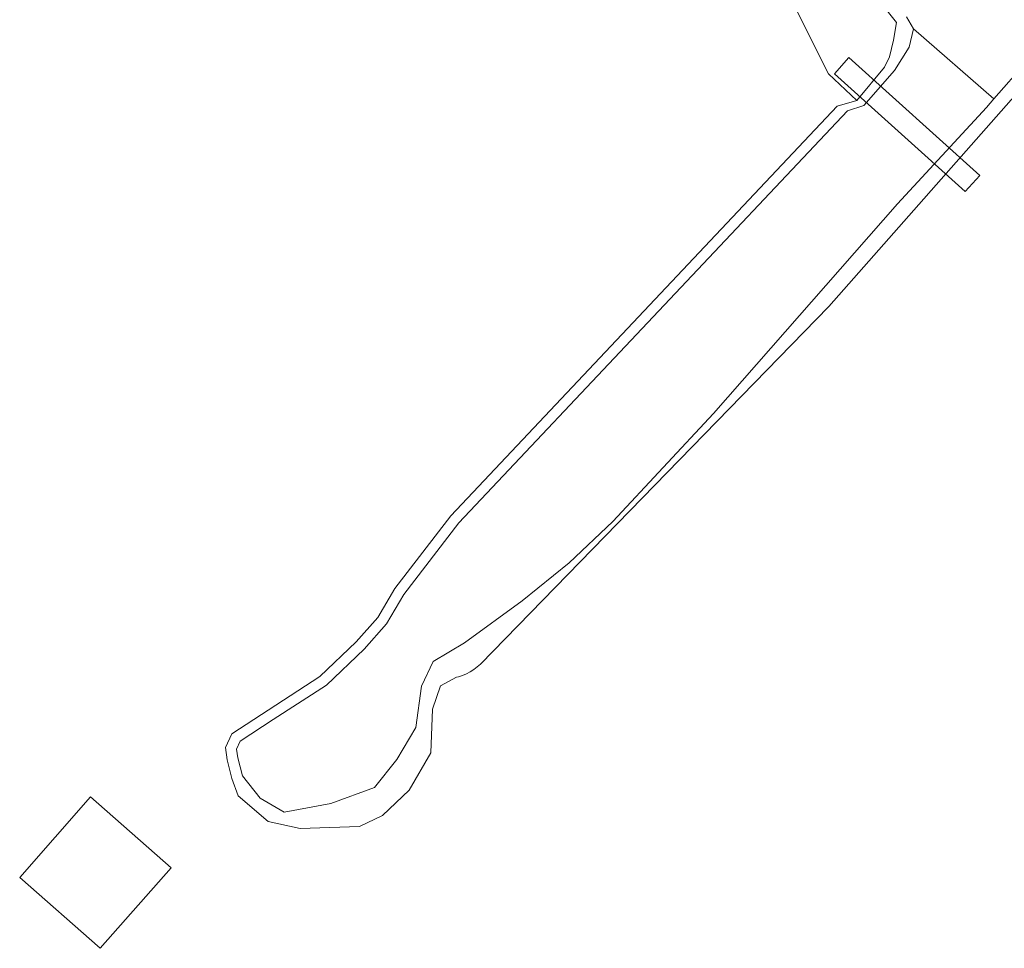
# Model space of a CAD drawing. Extents: x 140829 to 145054, y 448512 to 451778.
# Tile 131 of 152: x 144270 to 144325, y 450822 to 450874. Entities that reach past the tile are written whole.
import ezdxf

# ---------------------------------------------------------------- set-up
doc = ezdxf.new("R2010")
doc.units = 0
doc.header["$MEASUREMENT"] = 0
for name, color, linetype in [('geometrie2dBegroeidTerreindeel', 7, 'Continuous'), ('geometrie2dOnbegroeidTerreindeel', 7, 'Continuous'), ('geometrie2dOndersteunendWaterdeel', 7, 'Continuous'), ('geometrie2dOverbruggingsdeel', 7, 'Continuous'), ('geometrie2dWaterdeel', 7, 'Continuous')]:
    doc.layers.add(name, color=color, linetype=linetype)

msp = doc.modelspace()

# ---------------------------------------------------------------- linework, layer by layer
at = {"layer": 'geometrie2dBegroeidTerreindeel', "linetype": 'Continuous', "lineweight": 0}
for p, q in [((144315.235, 450871.342), (144312.667, 450876.471)), ((144312.667, 450876.471), (144315.235, 450871.342)), ((144318.178, 450875.298), (144319.05, 450874.205)), ((144319.05, 450874.205), (144318.883, 450873.216)), ((144315.263, 450858.326), (144328.431, 450873.261)), ((144318.883, 450873.216), (144318.652, 450872.29)), ((144318.652, 450872.29), (144318.382, 450871.699)), ((144316.828, 450869.834), (144315.235, 450871.342)), ((144315.235, 450871.342), (144316.828, 450869.834)), ((144318.382, 450871.699), (144316.828, 450869.834)), ((144316.828, 450869.834), (144315.723, 450869.521)), ((144315.723, 450869.521), (144294.119, 450846.613)), ((144295.778, 450838.315), (144315.263, 450858.326)), ((144294.119, 450846.613), (144290.99, 450842.546)), ((144290.99, 450842.546), (144290.045, 450840.92)), ((144290.045, 450840.92), (144288.84, 450839.561)), ((144288.84, 450839.561), (144286.801, 450837.613)), ((144295.599, 450838.154), (144295.778, 450838.315)), ((144294.78, 450837.672), (144295, 450837.763)), ((144295, 450837.763), (144295.21, 450837.873)), ((144295.21, 450837.873), (144295.409, 450838.004)), ((144295.409, 450838.004), (144295.599, 450838.154)), ((144286.801, 450837.613), (144281.871, 450834.41)), ((144293.553, 450837.092), (144294.436, 450837.576)), ((144294.436, 450837.576), (144294.55, 450837.602)), ((144294.55, 450837.602), (144294.78, 450837.672)), ((144293.094, 450835.788), (144293.553, 450837.092)), ((144293.011, 450833.352), (144293.094, 450835.788)), ((144281.871, 450834.41), (144281.529, 450833.642)), ((144281.529, 450833.642), (144281.624, 450832.951)), ((144291.801, 450831.26), (144293.011, 450833.352)), ((144281.624, 450832.951), (144281.886, 450831.919)), ((144281.886, 450831.919), (144282.238, 450830.942)), ((144290.305, 450829.844), (144291.801, 450831.26)), ((144273.979, 450830.879), (144270.016, 450826.376)), ((144278.484, 450826.917), (144273.979, 450830.879)), ((144273.979, 450830.879), (144273.979, 450830.879)), ((144282.238, 450830.942), (144283.913, 450829.513)), ((144283.913, 450829.513), (144285.691, 450829.119)), ((144289.016, 450829.225), (144290.305, 450829.844)), ((144285.691, 450829.119), (144289.016, 450829.225)), ((144274.52, 450822.412), (144278.484, 450826.917)), ((144270.016, 450826.376), (144274.52, 450822.412))]:
    msp.add_line(p, q, dxfattribs=at)
at = {"layer": 'geometrie2dOnbegroeidTerreindeel', "linetype": 'Continuous', "lineweight": 0}
for p, q in [((144270.016, 450826.376), (144273.979, 450830.879)), ((144273.979, 450830.879), (144278.484, 450826.917)), ((144273.979, 450830.879), (144273.979, 450830.879)), ((144278.484, 450826.917), (144274.52, 450822.412)), ((144274.52, 450822.412), (144270.016, 450826.376))]:
    msp.add_line(p, q, dxfattribs=at)
at = {"layer": 'geometrie2dOndersteunendWaterdeel', "linetype": 'Continuous', "lineweight": 0}
for p, q in [((144319.05, 450874.205), (144318.178, 450875.298)), ((144318.883, 450873.216), (144319.05, 450874.205)), ((144319.603, 450874.523), (144319.992, 450873.854)), ((144319.992, 450873.854), (144319.747, 450872.827)), ((144328.431, 450873.261), (144315.263, 450858.326)), ((144318.652, 450872.29), (144318.883, 450873.216)), ((144319.747, 450872.827), (144318.927, 450871.528)), ((144318.382, 450871.699), (144318.652, 450872.29)), ((144324.495, 450869.936), (144326.514, 450872.256)), ((144316.828, 450869.834), (144318.382, 450871.699)), ((144318.927, 450871.528), (144317.216, 450869.56)), ((144315.723, 450869.521), (144316.828, 450869.834)), ((144324.072, 450869.449), (144324.495, 450869.936)), ((144294.119, 450846.613), (144315.723, 450869.521)), ((144316.303, 450869.26), (144294.577, 450846.223)), ((144317.216, 450869.56), (144316.303, 450869.26)), ((144319.107, 450864.056), (144324.072, 450869.449)), ((144308.809, 450852.339), (144319.107, 450864.056)), ((144315.263, 450858.326), (144295.778, 450838.315)), ((144303.186, 450846.294), (144308.809, 450852.339)), ((144290.99, 450842.546), (144294.119, 450846.613)), ((144294.577, 450846.223), (144291.49, 450842.21)), ((144300.74, 450843.974), (144303.186, 450846.294)), ((144298.113, 450841.844), (144300.74, 450843.974)), ((144290.045, 450840.92), (144290.99, 450842.546)), ((144291.49, 450842.21), (144290.534, 450840.567)), ((144294.892, 450839.507), (144298.113, 450841.844)), ((144288.84, 450839.561), (144290.045, 450840.92)), ((144290.534, 450840.567), (144289.272, 450839.144)), ((144286.801, 450837.613), (144288.84, 450839.561)), ((144293.136, 450838.449), (144294.892, 450839.507)), ((144289.272, 450839.144), (144287.175, 450837.14)), ((144292.493, 450837.07), (144293.136, 450838.449)), ((144295.778, 450838.315), (144295.599, 450838.154)), ((144295, 450837.763), (144294.78, 450837.672)), ((144295.21, 450837.873), (144295, 450837.763)), ((144295.409, 450838.004), (144295.21, 450837.873)), ((144295.599, 450838.154), (144295.409, 450838.004)), ((144281.871, 450834.41), (144286.801, 450837.613)), ((144294.436, 450837.576), (144293.553, 450837.092)), ((144294.55, 450837.602), (144294.436, 450837.576)), ((144294.78, 450837.672), (144294.55, 450837.602)), ((144287.175, 450837.14), (144284.199, 450835.207)), ((144292.162, 450834.764), (144292.493, 450837.07)), ((144293.553, 450837.092), (144293.094, 450835.788)), ((144293.094, 450835.788), (144293.011, 450833.352)), ((144284.199, 450835.207), (144282.347, 450834.005)), ((144291.107, 450832.971), (144292.162, 450834.764)), ((144281.529, 450833.642), (144281.871, 450834.41)), ((144282.347, 450834.005), (144282.147, 450833.554)), ((144281.624, 450832.951), (144281.529, 450833.642)), ((144282.147, 450833.554), (144282.214, 450833.066)), ((144293.011, 450833.352), (144291.801, 450831.26)), ((144281.886, 450831.919), (144281.624, 450832.951)), ((144282.214, 450833.066), (144282.467, 450832.066)), ((144289.85, 450831.408), (144291.107, 450832.971)), ((144282.238, 450830.942), (144281.886, 450831.919)), ((144282.467, 450832.066), (144283.463, 450830.804)), ((144287.415, 450830.514), (144289.85, 450831.408)), ((144291.801, 450831.26), (144290.305, 450829.844)), ((144283.913, 450829.513), (144282.238, 450830.942)), ((144283.463, 450830.804), (144284.807, 450830.038)), ((144284.807, 450830.038), (144287.415, 450830.514)), ((144285.691, 450829.119), (144283.913, 450829.513)), ((144290.305, 450829.844), (144289.016, 450829.225)), ((144289.016, 450829.225), (144285.691, 450829.119))]:
    msp.add_line(p, q, dxfattribs=at)
at = {"layer": 'geometrie2dOverbruggingsdeel', "linetype": 'Continuous', "lineweight": 0}
for p, q in [((144315.571, 450871.336), (144316.388, 450872.243)), ((144316.388, 450872.243), (144323.701, 450865.656)), ((144322.884, 450864.75), (144315.571, 450871.336)), ((144323.701, 450865.656), (144322.884, 450864.75)), ((144323.701, 450865.656), (144323.701, 450865.656))]:
    msp.add_line(p, q, dxfattribs=at)
at = {"layer": 'geometrie2dWaterdeel', "linetype": 'Continuous', "lineweight": 0}
for p, q in [((144319.992, 450873.854), (144319.603, 450874.523)), ((144319.747, 450872.827), (144319.992, 450873.854)), ((144319.992, 450873.854), (144324.495, 450869.936)), ((144324.495, 450869.936), (144319.992, 450873.854)), ((144318.927, 450871.528), (144319.747, 450872.827)), ((144326.514, 450872.256), (144324.495, 450869.936)), ((144317.216, 450869.56), (144318.927, 450871.528)), ((144324.495, 450869.936), (144324.072, 450869.449)), ((144294.577, 450846.223), (144316.303, 450869.26)), ((144316.303, 450869.26), (144317.216, 450869.56)), ((144324.072, 450869.449), (144319.107, 450864.056)), ((144319.107, 450864.056), (144308.809, 450852.339)), ((144308.809, 450852.339), (144303.186, 450846.294)), ((144291.49, 450842.21), (144294.577, 450846.223)), ((144303.186, 450846.294), (144300.74, 450843.974)), ((144300.74, 450843.974), (144298.113, 450841.844)), ((144290.534, 450840.567), (144291.49, 450842.21)), ((144298.113, 450841.844), (144294.892, 450839.507)), ((144289.272, 450839.144), (144290.534, 450840.567)), ((144294.892, 450839.507), (144293.136, 450838.449)), ((144287.175, 450837.14), (144289.272, 450839.144)), ((144293.136, 450838.449), (144292.493, 450837.07)), ((144284.199, 450835.207), (144287.175, 450837.14)), ((144292.493, 450837.07), (144292.162, 450834.764)), ((144282.347, 450834.005), (144284.199, 450835.207)), ((144292.162, 450834.764), (144291.107, 450832.971)), ((144282.147, 450833.554), (144282.347, 450834.005)), ((144282.214, 450833.066), (144282.147, 450833.554)), ((144282.467, 450832.066), (144282.214, 450833.066)), ((144291.107, 450832.971), (144289.85, 450831.408)), ((144283.463, 450830.804), (144282.467, 450832.066)), ((144282.467, 450832.066), (144282.467, 450832.066)), ((144289.85, 450831.408), (144287.415, 450830.514)), ((144284.807, 450830.038), (144283.463, 450830.804)), ((144287.415, 450830.514), (144284.807, 450830.038))]:
    msp.add_line(p, q, dxfattribs=at)

doc.saveas('drawing.dxf')
